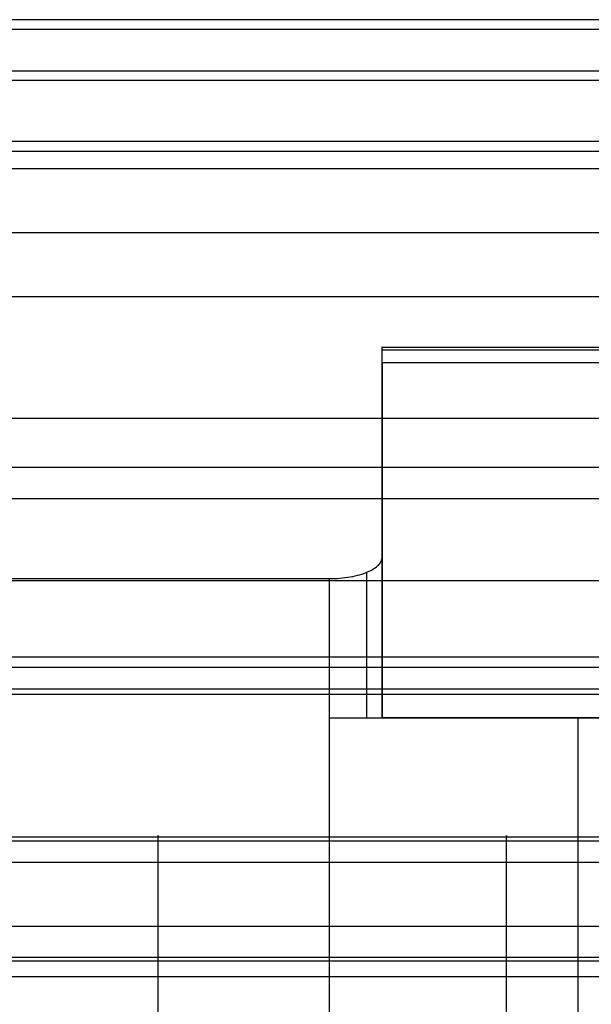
# Model space of a CAD drawing. Header units: millimetres. Extents: x -1116 to 2287, y 524 to 1575.
# Tile 52 of 95: x 374 to 482, y 1389 to 1575. Entities that reach past the tile are written whole.
import ezdxf

# ---------------------------------------------------------------- set-up
doc = ezdxf.new("R2010")
doc.units = ezdxf.units.MM
for name, color, linetype, true_color in [('Patt 1$Calque 24', 7, 'Continuous', 0xff000d), ('Patt 1$SOLIDE', 7, 'Continuous', 0x0070ff), ('Patt 1$SOLIDE2', 7, 'Continuous', 0xffffff)]:
    doc.layers.add(name, color=color, linetype=linetype, true_color=true_color)

msp = doc.modelspace()

# ---------------------------------------------------------------- linework, layer by layer
at = {"layer": 'Patt 1$Calque 24'}
for p, q in [((442.81, 1443.12, -305.01), (442.81, 1493.92, -305.01)), ((442.81, 1443.12, -254.51), (442.81, 1473.41, -254.51)), ((439.89, 1443.12, -247.44), (439.89, 1470.54, -247.44)), ((432.81, 1469.35, -244.51), (432.81, 1443.12, -244.51)), ((432.81, 1443.12, -244.51), (432.81, 1284.19, -244.51)), ((432.81, 1443.12, -244.51), (526.59, 1443.12, -244.51)), ((526.59, 1443.12, -300.01), (442.81, 1443.12, -300.01)), ((479.7, 1443.12, -244.51), (479.7, 1284.19, -244.51)), ((479.7, 1443.12, -355.51), (479.7, 1443.12, -244.51))]:
    msp.add_line(p, q, dxfattribs=at)
at = {"layer": 'Patt 1$Calque 24', "extrusion": (0, 1, 0)}
msp.add_arc((-432.81, -254.51, 1443.12), 10, 90, 180, dxfattribs=at)
at = {"layer": 'Patt 1$Calque 24'}
msp.add_rational_spline([(442.81, 1509.98, -355.51), (442.81, 1511.48, -355.51), (442.81, 1512.38, -354.3), (442.81, 1513.28, -353.09), (442.81, 1512.85, -351.65)], [1, 0.893797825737, 1, 0.893797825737, 1], degree=2, knots=[187.105039, 187.105039, 187.105039, 189.895357, 189.895357, 192.685675, 192.685675, 192.685675], dxfattribs=at)
for points, degree in [([(587.81, 1512.85, -351.65), (515.31, 1512.85, -351.65), (442.81, 1512.85, -351.65)], 2), ([(442.81, 1473.41, -254.51), (442.81, 1481.96, -275.55), (442.81, 1494.47, -306.38), (442.81, 1512.85, -351.65)], 3), ([(587.81, 1512.38, -354.3), (515.31, 1512.38, -354.3), (442.81, 1512.38, -354.3)], 2), ([(587.81, 1509.98, -355.51), (515.31, 1509.98, -355.51), (442.81, 1509.98, -355.51)], 2), ([(442.81, 1509.98, -355.51), (442.81, 1476.55, -355.51), (442.81, 1443.12, -355.51)], 2), ([(162.81, 1469.35, -244.51), (297.81, 1469.35, -244.51), (432.81, 1469.35, -244.51)], 2), ([(587.81, 1454.53, -208.06), (162.81, 1454.53, -208.06), (-262.19, 1454.53, -208.06)], 2), ([(587.81, 1452.58, -204.32), (162.81, 1452.58, -204.32), (-262.18, 1452.58, -204.32)], 2), ([(162.81, 1448.61, -200.51), (373.31, 1448.61, -200.51), (583.81, 1448.61, -200.51)], 2), ([(526.59, 1443.12, -355.51), (484.7, 1443.12, -355.51), (442.81, 1443.12, -355.51)], 2), ([(442.81, 1443.12, -254.51), (442.81, 1443.12, -305.01), (442.81, 1443.12, -355.51)], 2)]:
    msp.add_open_spline(points, degree=degree, dxfattribs=at)
msp.add_open_spline([(432.81, 1469.35, -244.51), (433.5, 1469.35, -244.51), (434.18, 1469.38, -244.58), (435.52, 1469.49, -244.85), (436.17, 1469.58, -245.06), (438.03, 1469.9, -245.87), (439.13, 1470.22, -246.64), (440.94, 1470.99, -248.54), (441.64, 1471.43, -249.63), (442.58, 1472.39, -252), (442.81, 1472.9, -253.25), (442.81, 1473.41, -254.51)], degree=3, knots=[0, 0, 0, 0, 2.057909, 2.057909, 4.11551, 4.11551, 8.239387, 8.239387, 12.330217, 12.330217, 16.418159, 16.418159, 16.418159, 16.418159], dxfattribs=at)
at = {"layer": 'Patt 1$SOLIDE'}
for points in [[(583.81, 1574.61, 336.35), (162.81, 1574.61, 336.35), (-258.19, 1574.61, 336.35)], [(583.81, 1572.76, 344.9), (162.81, 1572.76, 344.9), (-258.19, 1572.76, 344.9)], [(583.81, 1564.9, 348.73), (162.81, 1564.9, 348.73), (-258.19, 1564.9, 348.73)], [(583.81, 1563.13, 302.62), (162.81, 1563.13, 302.62), (-258.19, 1563.13, 302.62)], [(583.81, 1551.64, 268.9), (162.81, 1551.64, 268.9), (-258.19, 1551.64, 268.9)], [(583.81, 1549.79, 265.1), (162.81, 1549.79, 265.1), (-258.19, 1549.79, 265.1)], [(583.81, 1546.54, 262.4), (162.81, 1546.54, 262.4), (-258.19, 1546.54, 262.4)], [(583.81, 1534.48, 256.13), (162.81, 1534.48, 256.13), (-258.19, 1534.48, 256.13)], [(583.81, 1522.42, 249.87), (162.81, 1522.42, 249.87), (-258.19, 1522.42, 249.87)], [(583.81, 1499.47, 229.59), (162.81, 1499.47, 229.59), (-258.19, 1499.47, 229.59)], [(583.81, 1490.25, 200.92), (162.81, 1490.25, 200.92), (-258.19, 1490.25, 200.92)], [(583.81, 1484.37, 348.73), (162.81, 1484.37, 348.73), (-258.19, 1484.37, 348.73)], [(583.81, 1468.9, 0.62), (162.81, 1468.9, 0.62), (-258.19, 1468.9, 0.62)], [(583.81, 1447.54, -199.68), (162.81, 1447.54, -199.68), (-258.19, 1447.54, -199.68)], [(583.81, 1403.84, 348.73), (162.81, 1403.84, 348.73), (-258.19, 1403.84, 348.73)], [(583.81, 1397.97, 346.82), (162.81, 1397.97, 346.82), (-258.19, 1397.97, 346.82)], [(583.81, 1394.33, 341.83), (162.81, 1394.33, 341.83), (-258.19, 1394.33, 341.83)]]:
    msp.add_open_spline(points, degree=2, dxfattribs=at)
at = {"layer": 'Patt 1$SOLIDE2'}
for p, q in [((400.58, 1290.98, 412.55), (400.58, 1415.96, 412.55)), ((466.22, 1290.98, 412.55), (466.22, 1415.96, 412.55))]:
    msp.add_line(p, q, dxfattribs=at)
for points, knots in [([(158.88, 1420.74, 406.09), (174.17, 1420.74, 406.09), (189.45, 1420.74, 406.09), (204.74, 1420.74, 406.09), (248.23, 1420.74, 406.09), (291.73, 1420.74, 406.08), (335.23, 1420.74, 406.09), (346.09, 1420.74, 406.09), (356.95, 1420.74, 406.09), (367.81, 1420.74, 406.09), (378.73, 1420.74, 406.09), (389.66, 1420.74, 406.09), (400.59, 1420.74, 406.09), (422.47, 1420.74, 406.09), (444.35, 1420.74, 406.09), (466.23, 1420.74, 406.09), (487.71, 1420.74, 406.09), (509.2, 1420.74, 406.09), (530.69, 1420.74, 406.09), (541.75, 1420.74, 406.09), (552.8, 1420.74, 406.09), (563.86, 1420.74, 406.09), (564.73, 1420.74, 406.09), (566.47, 1420.74, 406.09), (569.08, 1420.74, 406.09), (571.26, 1420.74, 406.09), (572.78, 1420.74, 406.09), (573.65, 1420.74, 406.09), (574.09, 1420.74, 406.09), (574.29, 1420.74, 406.08)], [747.252037, 747.252037, 747.252037, 747.252037, 793.104807, 793.104807, 793.104807, 923.597965, 923.597965, 923.597965, 956.177689, 956.177689, 956.177689, 988.95428, 988.95428, 988.95428, 1054.593512, 1054.593512, 1054.593512, 1119.061309, 1119.061309, 1119.061309, 1152.225148, 1152.225148, 1152.225148, 1154.836463, 1157.447778, 1160.059094, 1161.364752, 1162.01758, 1162.670409, 1162.670409, 1162.670409, 1162.670409]), ([(158.88, 1415.96, 412.55), (174.17, 1415.96, 412.55), (189.45, 1415.96, 412.55), (204.73, 1415.96, 412.55), (248.23, 1415.96, 412.55), (291.73, 1415.95, 412.55), (335.23, 1415.96, 412.55), (346.09, 1415.96, 412.55), (356.95, 1415.96, 412.55), (367.81, 1415.96, 412.55), (378.73, 1415.96, 412.55), (389.66, 1415.96, 412.55), (400.58, 1415.96, 412.55), (422.46, 1415.96, 412.55), (444.34, 1415.96, 412.55), (466.22, 1415.96, 412.55), (487.71, 1415.96, 412.55), (509.2, 1415.96, 412.55), (530.69, 1415.96, 412.55), (541.75, 1415.96, 412.55), (552.8, 1415.96, 412.55), (563.85, 1415.96, 412.55), (564.72, 1415.96, 412.55), (566.5, 1415.96, 412.55), (569.06, 1415.96, 412.55), (571.27, 1415.96, 412.55), (572.74, 1415.96, 412.55), (573.71, 1415.96, 412.55), (574.02, 1415.96, 412.56), (574.56, 1415.95, 412.54)], [747.253775, 747.253775, 747.253775, 747.253775, 793.104807, 793.104807, 793.104807, 923.597965, 923.597965, 923.597965, 956.177689, 956.177689, 956.177689, 988.95428, 988.95428, 988.95428, 1054.593512, 1054.593512, 1054.593512, 1119.061309, 1119.061309, 1119.061309, 1152.225148, 1152.225148, 1152.225148, 1154.836463, 1157.447778, 1160.059094, 1161.364752, 1162.01758, 1162.670409, 1162.670409, 1162.670409, 1162.670409])]:
    msp.add_open_spline(points, degree=3, knots=knots, dxfattribs=at)
for points, weights in [([(400.58, 1415.96, 412.55), (400.58, 1422.72, 412.55), (400.58, 1420.74, 406.09)], [1, 0.594644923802, 1]), ([(466.22, 1415.96, 412.55), (466.22, 1422.72, 412.55), (466.22, 1420.74, 406.09)], [1, 0.594644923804, 1])]:
    msp.add_rational_spline(points, weights, degree=2, dxfattribs=at)
msp.add_rational_spline([(158.88, 1419.98, 410.52), (174.17, 1419.98, 410.53), (189.45, 1419.98, 410.53), (204.73, 1419.98, 410.53), (248.23, 1419.98, 410.53), (291.73, 1419.97, 410.52), (335.23, 1419.98, 410.52), (346.09, 1419.98, 410.52), (356.95, 1419.98, 410.52), (367.81, 1419.98, 410.53), (378.73, 1419.98, 410.53), (389.66, 1419.98, 410.53), (400.58, 1419.98, 410.53), (422.46, 1419.98, 410.53), (444.34, 1419.98, 410.53), (466.22, 1419.98, 410.53), (487.71, 1419.98, 410.53), (509.2, 1419.98, 410.53), (530.69, 1419.98, 410.53), (541.75, 1419.98, 410.53), (552.8, 1419.98, 410.53), (563.85, 1419.98, 410.53), (564.72, 1419.98, 410.53), (566.5, 1419.98, 410.52), (569.06, 1419.98, 410.53), (571.27, 1419.98, 410.52), (572.75, 1419.98, 410.53), (573.7, 1419.98, 410.53), (574.03, 1419.98, 410.53), (574.52, 1419.97, 410.51)], [0.79732246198, 0.797322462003, 0.797322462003, 0.797322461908, 0.797322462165, 0.797322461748, 0.797322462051, 0.797322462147, 0.797322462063, 0.797322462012, 0.797322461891, 0.797322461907, 0.797322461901, 0.797322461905, 0.797322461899, 0.797322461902, 0.797322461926, 0.797322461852, 0.797322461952, 0.797322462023, 0.797322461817, 0.79732246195, 0.797322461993, 0.797340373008, 0.797316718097, 0.797329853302, 0.797311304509, 0.797350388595, 0.797259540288, 0.797415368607], degree=3, knots=[747.253732, 747.253732, 747.253732, 747.253732, 793.104807, 793.104807, 793.104807, 923.597965, 923.597965, 923.597965, 956.177689, 956.177689, 956.177689, 988.95428, 988.95428, 988.95428, 1054.593512, 1054.593512, 1054.593512, 1119.061309, 1119.061309, 1119.061309, 1152.225148, 1152.225148, 1152.225148, 1154.836463, 1157.447778, 1160.059094, 1161.364752, 1162.01758, 1162.670409, 1162.670409, 1162.670409, 1162.670409], dxfattribs=at)
msp.add_open_spline([(578.88, 1397.28, 329.47), (368.88, 1397.28, 329.47), (158.88, 1397.28, 329.47)], degree=2, dxfattribs=at)

doc.saveas('drawing.dxf')
